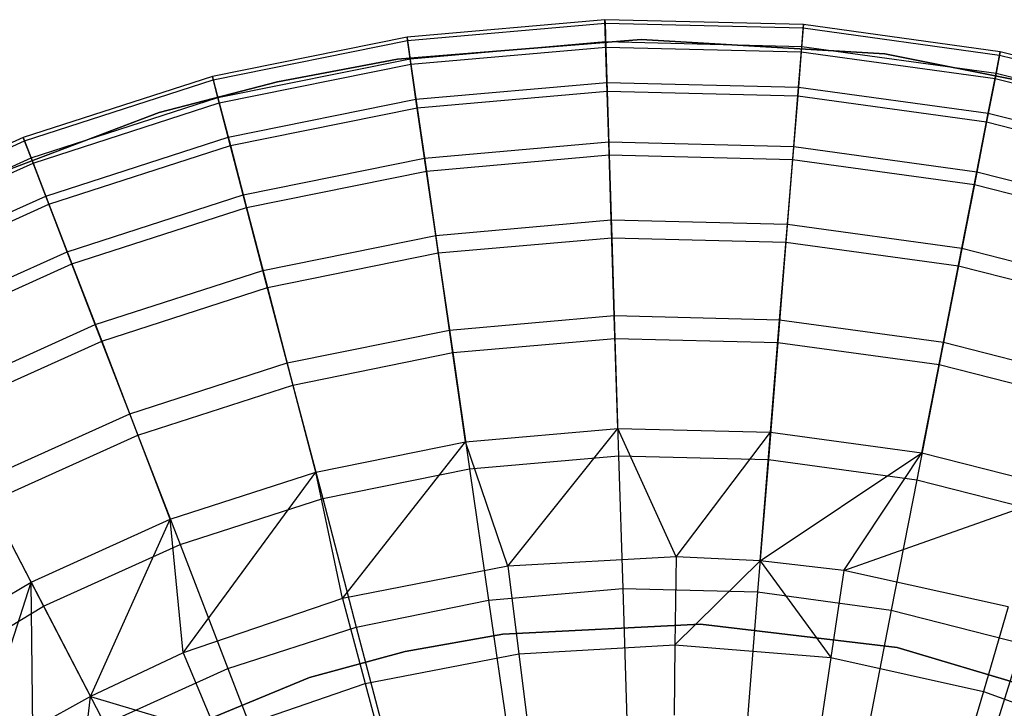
# Model space of a CAD drawing. Extents: x -22.9 to 23, y 4.7 to 50.6.
# Tile 57 of 95: x -1.1 to 0.6, y 29.5 to 30.7. Entities that reach past the tile are written whole.
import ezdxf

# ---------------------------------------------------------------- set-up
doc = ezdxf.new("R2010")
doc.units = 0
doc.header["$LTSCALE"] = 2.54
doc.layers.get('0').update_dxf_attribs({"linetype": 'CONTINUOUS'})

# ---------------------------------------------------------------- blocks, each defined once
blk = doc.blocks.new('HOTEL-MOOD-11783-11791_STL')
at = {"color": 0}
for p, q in [((-0.0724, 30.7089, 21.2717), (-0.4114, 30.6792, 21.2717)), ((-0.0724, 30.7089, 21.2717), (-0.4114, 30.6792, 21.2717)), ((-0.4106, 30.6734, 20.9517), (-0.0722, 30.7032, 20.9517)), ((-0.4106, 30.6734, 20.9517), (-0.0722, 30.7032, 20.9517)), ((-0.0712, 30.6716, 21.6559), (-0.0724, 30.7089, 21.2717)), ((0.2679, 30.7006, 21.2717), (-0.0724, 30.7089, 21.2717)), ((-0.0712, 30.6716, 21.6559), (-0.0724, 30.7089, 21.2717)), ((-0.0724, 30.7089, 21.2717), (-0.0722, 30.7032, 20.9517)), ((0.2679, 30.7006, 21.2717), (-0.0724, 30.7089, 21.2717)), ((-0.0724, 30.7089, 21.2717), (-0.0722, 30.7032, 20.9517)), ((-0.0722, 30.7032, 20.9517), (-0.0709, 30.6622, 20.6343)), ((-0.0722, 30.7032, 20.9517), (0.2674, 30.6948, 20.9517)), ((-0.0722, 30.7032, 20.9517), (-0.0709, 30.6622, 20.6343)), ((-0.0722, 30.7032, 20.9517), (0.2674, 30.6948, 20.9517)), ((0.2674, 30.6948, 20.9517), (0.2641, 30.654, 20.6343)), ((0.2674, 30.6948, 20.9517), (0.2641, 30.654, 20.6343)), ((0.2649, 30.6633, 21.6559), (0.2679, 30.7006, 21.2717)), ((0.2649, 30.6633, 21.6559), (0.2679, 30.7006, 21.2717)), ((0.2679, 30.7006, 21.2717), (0.2674, 30.6948, 20.9517)), ((0.2679, 30.7006, 21.2717), (0.2674, 30.6948, 20.9517)), ((0.2674, 30.6948, 20.9517), (0.6039, 30.6485, 20.9517)), ((0.2674, 30.6948, 20.9517), (0.6039, 30.6485, 20.9517)), ((0.605, 30.6541, 21.2717), (0.2679, 30.7006, 21.2717)), ((0.605, 30.6541, 21.2717), (0.2679, 30.7006, 21.2717)), ((-0.4114, 30.6792, 21.2717), (-0.745, 30.6116, 21.2717)), ((-0.4114, 30.6792, 21.2717), (-0.745, 30.6116, 21.2717)), ((-0.7435, 30.606, 20.9517), (-0.4106, 30.6734, 20.9517)), ((-0.7435, 30.606, 20.9517), (-0.4106, 30.6734, 20.9517)), ((-0.0104, 30.6753, 28.9161), (-0.4276, 30.6414, 28.9161)), ((-0.4276, 30.6414, 28.7961), (-0.0104, 30.6753, 28.7961)), ((-0.0104, 30.6753, 28.9161), (-0.4276, 30.6414, 28.9161)), ((-0.4276, 30.6414, 28.7961), (-0.0104, 30.6753, 28.7961)), ((-0.4061, 30.6422, 21.6559), (-0.4114, 30.6792, 21.2717)), ((-0.4061, 30.6422, 21.6559), (-0.4114, 30.6792, 21.2717)), ((-0.4114, 30.6792, 21.2717), (-0.4106, 30.6734, 20.9517)), ((-0.4114, 30.6792, 21.2717), (-0.4106, 30.6734, 20.9517)), ((-0.4106, 30.6734, 20.9517), (-0.4047, 30.6329, 20.6343)), ((-0.4106, 30.6734, 20.9517), (-0.4047, 30.6329, 20.6343)), ((-0.4061, 30.6422, 21.6559), (-0.0712, 30.6716, 21.6559)), ((-0.4061, 30.6422, 21.6559), (-0.0712, 30.6716, 21.6559)), ((-0.0712, 30.6716, 21.6559), (0.2649, 30.6633, 21.6559)), ((-0.069, 30.6017, 22.0355), (-0.0712, 30.6716, 21.6559)), ((-0.0712, 30.6716, 21.6559), (0.2649, 30.6633, 21.6559)), ((-0.069, 30.6017, 22.0355), (-0.0712, 30.6716, 21.6559)), ((0.4074, 30.6507, 28.9161), (-0.0104, 30.6753, 28.9161)), ((-0.0104, 30.6753, 28.7961), (0.4074, 30.6507, 28.7961)), ((-0.0104, 30.6753, 28.9161), (-0.0104, 30.6753, 28.7961)), ((0.4074, 30.6507, 28.9161), (-0.0104, 30.6753, 28.9161)), ((-0.0104, 30.6753, 28.7961), (0.4074, 30.6507, 28.7961)), ((-0.0104, 30.6753, 28.9161), (-0.0104, 30.6753, 28.7961)), ((-0.4047, 30.6329, 20.6343), (-0.0709, 30.6622, 20.6343)), ((-0.4047, 30.6329, 20.6343), (-0.0709, 30.6622, 20.6343)), ((-0.0709, 30.6622, 20.6343), (-0.0685, 30.5867, 20.3233)), ((-0.0709, 30.6622, 20.6343), (0.2641, 30.654, 20.6343)), ((-0.0709, 30.6622, 20.6343), (-0.0685, 30.5867, 20.3233)), ((-0.0709, 30.6622, 20.6343), (0.2641, 30.654, 20.6343)), ((0.2641, 30.654, 20.6343), (0.258, 30.5786, 20.3233)), ((0.2641, 30.654, 20.6343), (0.258, 30.5786, 20.3233)), ((0.2592, 30.5936, 22.0355), (0.2649, 30.6633, 21.6559)), ((0.2592, 30.5936, 22.0355), (0.2649, 30.6633, 21.6559)), ((0.2641, 30.654, 20.6343), (0.5961, 30.6083, 20.6343)), ((0.2641, 30.654, 20.6343), (0.5961, 30.6083, 20.6343)), ((0.2649, 30.6633, 21.6559), (0.5979, 30.6175, 21.6559)), ((0.2649, 30.6633, 21.6559), (0.5979, 30.6175, 21.6559)), ((0.5979, 30.6175, 21.6559), (0.605, 30.6541, 21.2717)), ((0.5979, 30.6175, 21.6559), (0.605, 30.6541, 21.2717)), ((0.605, 30.6541, 21.2717), (0.6039, 30.6485, 20.9517)), ((0.605, 30.6541, 21.2717), (0.6039, 30.6485, 20.9517)), ((0.9349, 30.5703, 21.2717), (0.605, 30.6541, 21.2717)), ((0.9349, 30.5703, 21.2717), (0.605, 30.6541, 21.2717)), ((-0.7355, 30.5755, 21.6559), (-0.4061, 30.6422, 21.6559)), ((-0.7355, 30.5755, 21.6559), (-0.4061, 30.6422, 21.6559)), ((-0.4276, 30.6414, 28.9161), (-0.6333, 30.6027, 28.9161)), ((-0.6333, 30.6027, 28.7961), (-0.4276, 30.6414, 28.7961)), ((-0.4276, 30.6414, 28.9161), (-0.6333, 30.6027, 28.9161)), ((-0.6333, 30.6027, 28.7961), (-0.4276, 30.6414, 28.7961)), ((-0.4276, 30.6414, 28.9161), (-0.4276, 30.6414, 28.7961)), ((-0.4276, 30.6414, 28.9161), (-0.4276, 30.6414, 28.7961)), ((-0.3961, 30.5729, 22.0355), (-0.4061, 30.6422, 21.6559)), ((-0.3961, 30.5729, 22.0355), (-0.4061, 30.6422, 21.6559)), ((0.8178, 30.5683, 28.9161), (0.4074, 30.6507, 28.9161)), ((0.4074, 30.6507, 28.7961), (0.8178, 30.5683, 28.7961)), ((0.4074, 30.6507, 28.9161), (0.4074, 30.6507, 28.7961)), ((0.8178, 30.5683, 28.9161), (0.4074, 30.6507, 28.9161)), ((0.4074, 30.6507, 28.7961), (0.8178, 30.5683, 28.7961)), ((0.4074, 30.6507, 28.9161), (0.4074, 30.6507, 28.7961)), ((0.6039, 30.6485, 20.9517), (0.5961, 30.6083, 20.6343)), ((0.6039, 30.6485, 20.9517), (0.5961, 30.6083, 20.6343)), ((0.6039, 30.6485, 20.9517), (0.9331, 30.5648, 20.9517)), ((0.6039, 30.6485, 20.9517), (0.9331, 30.5648, 20.9517)), ((-0.7332, 30.5664, 20.6343), (-0.4047, 30.6329, 20.6343)), ((-0.7332, 30.5664, 20.6343), (-0.4047, 30.6329, 20.6343)), ((-0.4047, 30.6329, 20.6343), (-0.3939, 30.5581, 20.3233)), ((-0.4047, 30.6329, 20.6343), (-0.3939, 30.5581, 20.3233)), ((-0.745, 30.6116, 21.2717), (-1.0689, 30.5071, 21.2717)), ((-0.745, 30.6116, 21.2717), (-1.0689, 30.5071, 21.2717)), ((-1.0668, 30.5017, 20.9517), (-0.7435, 30.606, 20.9517)), ((-1.0668, 30.5017, 20.9517), (-0.7435, 30.606, 20.9517)), ((-0.6333, 30.6027, 28.9161), (-0.8359, 30.5498, 28.9161)), ((-0.8359, 30.5498, 28.7961), (-0.6333, 30.6027, 28.7961)), ((-0.8359, 30.5498, 28.7961), (-0.6333, 30.6027, 28.7961)), ((-0.6333, 30.6027, 28.9161), (-0.8359, 30.5498, 28.9161)), ((-0.7355, 30.5755, 21.6559), (-0.745, 30.6116, 21.2717)), ((-0.7355, 30.5755, 21.6559), (-0.745, 30.6116, 21.2717)), ((-0.745, 30.6116, 21.2717), (-0.7435, 30.606, 20.9517)), ((-0.745, 30.6116, 21.2717), (-0.7435, 30.606, 20.9517)), ((-0.7435, 30.606, 20.9517), (-0.7332, 30.5664, 20.6343)), ((-0.7435, 30.606, 20.9517), (-0.7332, 30.5664, 20.6343)), ((-0.6333, 30.6027, 28.9161), (-0.6333, 30.6027, 28.7961)), ((-0.6333, 30.6027, 28.9161), (-0.6333, 30.6027, 28.7961)), ((-0.3961, 30.5729, 22.0355), (-0.069, 30.6017, 22.0355)), ((-0.3961, 30.5729, 22.0355), (-0.069, 30.6017, 22.0355)), ((-0.069, 30.6017, 22.0355), (0.2592, 30.5936, 22.0355)), ((-0.0658, 30.4996, 22.4078), (-0.069, 30.6017, 22.0355)), ((-0.069, 30.6017, 22.0355), (0.2592, 30.5936, 22.0355)), ((-0.0658, 30.4996, 22.4078), (-0.069, 30.6017, 22.0355)), ((0.5961, 30.6083, 20.6343), (0.5816, 30.5341, 20.3233)), ((0.5961, 30.6083, 20.6343), (0.5816, 30.5341, 20.3233)), ((0.5845, 30.5488, 22.0355), (0.5979, 30.6175, 21.6559)), ((0.5845, 30.5488, 22.0355), (0.5979, 30.6175, 21.6559)), ((0.5961, 30.6083, 20.6343), (0.9208, 30.5257, 20.6343)), ((0.5961, 30.6083, 20.6343), (0.9208, 30.5257, 20.6343)), ((0.5979, 30.6175, 21.6559), (0.9237, 30.5347, 21.6559)), ((0.5979, 30.6175, 21.6559), (0.9237, 30.5347, 21.6559)), ((-0.3939, 30.5581, 20.3233), (-0.0685, 30.5867, 20.3233)), ((-0.3939, 30.5581, 20.3233), (-0.0685, 30.5867, 20.3233)), ((-0.0685, 30.5867, 20.3233), (-0.0651, 30.4774, 20.0225)), ((-0.0685, 30.5867, 20.3233), (0.258, 30.5786, 20.3233)), ((-0.0685, 30.5867, 20.3233), (-0.0651, 30.4774, 20.0225)), ((-0.0685, 30.5867, 20.3233), (0.258, 30.5786, 20.3233)), ((0.251, 30.4918, 22.4078), (0.2592, 30.5936, 22.0355)), ((0.251, 30.4918, 22.4078), (0.2592, 30.5936, 22.0355)), ((0.2592, 30.5936, 22.0355), (0.5845, 30.5488, 22.0355)), ((0.2592, 30.5936, 22.0355), (0.5845, 30.5488, 22.0355)), ((-1.0555, 30.4723, 21.6559), (-0.7355, 30.5755, 21.6559)), ((-1.0555, 30.4723, 21.6559), (-0.7355, 30.5755, 21.6559)), ((-0.7178, 30.5078, 22.0355), (-0.7355, 30.5755, 21.6559)), ((-0.7178, 30.5078, 22.0355), (-0.7355, 30.5755, 21.6559)), ((-0.7178, 30.5078, 22.0355), (-0.3961, 30.5729, 22.0355)), ((-0.7178, 30.5078, 22.0355), (-0.3961, 30.5729, 22.0355)), ((-0.3814, 30.4719, 22.4078), (-0.3961, 30.5729, 22.0355)), ((-0.3814, 30.4719, 22.4078), (-0.3961, 30.5729, 22.0355)), ((0.258, 30.5786, 20.3233), (0.2492, 30.4696, 20.0225)), ((0.258, 30.5786, 20.3233), (0.2492, 30.4696, 20.0225)), ((0.258, 30.5786, 20.3233), (0.5816, 30.5341, 20.3233)), ((0.258, 30.5786, 20.3233), (0.5816, 30.5341, 20.3233)), ((-1.0521, 30.4635, 20.6343), (-0.7332, 30.5664, 20.6343)), ((-1.0521, 30.4635, 20.6343), (-0.7332, 30.5664, 20.6343)), ((-0.7332, 30.5664, 20.6343), (-0.714, 30.4933, 20.3233)), ((-0.7332, 30.5664, 20.6343), (-0.714, 30.4933, 20.3233)), ((-0.714, 30.4933, 20.3233), (-0.3939, 30.5581, 20.3233)), ((-0.714, 30.4933, 20.3233), (-0.3939, 30.5581, 20.3233)), ((-0.3939, 30.5581, 20.3233), (-0.3782, 30.4499, 20.0225)), ((-0.3939, 30.5581, 20.3233), (-0.3782, 30.4499, 20.0225)), ((-0.8359, 30.5498, 28.9161), (-1.2276, 30.4023, 28.9161)), ((-1.2276, 30.4023, 28.7961), (-0.8359, 30.5498, 28.7961)), ((-0.8359, 30.5498, 28.9161), (-1.2276, 30.4023, 28.9161)), ((-1.2276, 30.4023, 28.7961), (-0.8359, 30.5498, 28.7961)), ((-0.8359, 30.5498, 28.9161), (-0.8359, 30.5498, 28.7961)), ((-0.8359, 30.5498, 28.9161), (-0.8359, 30.5498, 28.7961)), ((0.5816, 30.5341, 20.3233), (0.5606, 30.4268, 20.0225)), ((0.5816, 30.5341, 20.3233), (0.5606, 30.4268, 20.0225)), ((0.5649, 30.4486, 22.4078), (0.5845, 30.5488, 22.0355)), ((0.5649, 30.4486, 22.4078), (0.5845, 30.5488, 22.0355)), ((0.5816, 30.5341, 20.3233), (0.8981, 30.4536, 20.3233)), ((0.5816, 30.5341, 20.3233), (0.8981, 30.4536, 20.3233)), ((0.5845, 30.5488, 22.0355), (0.9026, 30.4679, 22.0355)), ((0.5845, 30.5488, 22.0355), (0.9026, 30.4679, 22.0355)), ((-1.0689, 30.5071, 21.2717), (-1.3791, 30.3671, 21.2717)), ((-1.0689, 30.5071, 21.2717), (-1.3791, 30.3671, 21.2717)), ((-1.3764, 30.3619, 20.9517), (-1.0668, 30.5017, 20.9517)), ((-1.3764, 30.3619, 20.9517), (-1.0668, 30.5017, 20.9517)), ((-1.0555, 30.4723, 21.6559), (-1.0689, 30.5071, 21.2717)), ((-1.0555, 30.4723, 21.6559), (-1.0689, 30.5071, 21.2717)), ((-1.0689, 30.5071, 21.2717), (-1.0668, 30.5017, 20.9517)), ((-1.0689, 30.5071, 21.2717), (-1.0668, 30.5017, 20.9517)), ((-1.0668, 30.5017, 20.9517), (-1.0521, 30.4635, 20.6343)), ((-1.0668, 30.5017, 20.9517), (-1.0521, 30.4635, 20.6343)), ((-1.0303, 30.407, 22.0355), (-0.7178, 30.5078, 22.0355)), ((-1.0303, 30.407, 22.0355), (-0.7178, 30.5078, 22.0355)), ((-0.692, 30.409, 22.4078), (-0.7178, 30.5078, 22.0355)), ((-0.692, 30.409, 22.4078), (-0.7178, 30.5078, 22.0355)), ((-1.0249, 30.393, 20.3233), (-0.714, 30.4933, 20.3233)), ((-1.0249, 30.393, 20.3233), (-0.714, 30.4933, 20.3233)), ((-0.714, 30.4933, 20.3233), (-0.6864, 30.3875, 20.0225)), ((-0.714, 30.4933, 20.3233), (-0.6864, 30.3875, 20.0225)), ((-0.3814, 30.4719, 22.4078), (-0.0658, 30.4996, 22.4078)), ((-0.3814, 30.4719, 22.4078), (-0.0658, 30.4996, 22.4078)), ((-0.0658, 30.4996, 22.4078), (0.251, 30.4918, 22.4078)), ((-0.0616, 30.3661, 22.77), (-0.0658, 30.4996, 22.4078)), ((-0.0658, 30.4996, 22.4078), (0.251, 30.4918, 22.4078)), ((-0.0616, 30.3661, 22.77), (-0.0658, 30.4996, 22.4078)), ((0.2402, 30.3587, 22.77), (0.251, 30.4918, 22.4078)), ((0.2402, 30.3587, 22.77), (0.251, 30.4918, 22.4078)), ((0.251, 30.4918, 22.4078), (0.5649, 30.4486, 22.4078)), ((0.251, 30.4918, 22.4078), (0.5649, 30.4486, 22.4078)), ((-1.3618, 30.3339, 21.6559), (-1.0555, 30.4723, 21.6559)), ((-1.3618, 30.3339, 21.6559), (-1.0555, 30.4723, 21.6559)), ((-1.0303, 30.407, 22.0355), (-1.0555, 30.4723, 21.6559)), ((-1.0303, 30.407, 22.0355), (-1.0555, 30.4723, 21.6559)), ((-0.692, 30.409, 22.4078), (-0.3814, 30.4719, 22.4078)), ((-0.692, 30.409, 22.4078), (-0.3814, 30.4719, 22.4078)), ((-0.3623, 30.3397, 22.77), (-0.3814, 30.4719, 22.4078)), ((-0.3623, 30.3397, 22.77), (-0.3814, 30.4719, 22.4078)), ((-0.3782, 30.4499, 20.0225), (-0.0651, 30.4774, 20.0225)), ((-0.3782, 30.4499, 20.0225), (-0.0651, 30.4774, 20.0225)), ((-0.0651, 30.4774, 20.0225), (-0.0606, 30.3357, 19.7355)), ((-0.0651, 30.4774, 20.0225), (0.2492, 30.4696, 20.0225)), ((-0.0651, 30.4774, 20.0225), (-0.0606, 30.3357, 19.7355)), ((-0.0651, 30.4774, 20.0225), (0.2492, 30.4696, 20.0225)), ((0.2492, 30.4696, 20.0225), (0.2378, 30.3283, 19.7355)), ((0.2492, 30.4696, 20.0225), (0.2378, 30.3283, 19.7355)), ((0.2492, 30.4696, 20.0225), (0.5606, 30.4268, 20.0225)), ((0.2492, 30.4696, 20.0225), (0.5606, 30.4268, 20.0225)), ((-1.3575, 30.3256, 20.6343), (-1.0521, 30.4635, 20.6343)), ((-1.3575, 30.3256, 20.6343), (-1.0521, 30.4635, 20.6343)), ((-1.0521, 30.4635, 20.6343), (-1.0249, 30.393, 20.3233)), ((-1.0521, 30.4635, 20.6343), (-1.0249, 30.393, 20.3233)), ((-0.6864, 30.3875, 20.0225), (-0.3782, 30.4499, 20.0225)), ((-0.6864, 30.3875, 20.0225), (-0.3782, 30.4499, 20.0225)), ((-0.3782, 30.4499, 20.0225), (-0.3579, 30.3096, 19.7355)), ((-0.3782, 30.4499, 20.0225), (-0.3579, 30.3096, 19.7355)), ((0.5393, 30.3175, 22.77), (0.5649, 30.4486, 22.4078)), ((0.5393, 30.3175, 22.77), (0.5649, 30.4486, 22.4078)), ((0.5649, 30.4486, 22.4078), (0.872, 30.3705, 22.4078)), ((0.5649, 30.4486, 22.4078), (0.872, 30.3705, 22.4078)), ((0.5606, 30.4268, 20.0225), (0.5334, 30.2876, 19.7355)), ((0.5606, 30.4268, 20.0225), (0.5334, 30.2876, 19.7355)), ((0.5606, 30.4268, 20.0225), (0.8653, 30.3493, 20.0225)), ((0.5606, 30.4268, 20.0225), (0.8653, 30.3493, 20.0225)), ((-1.3295, 30.2719, 22.0355), (-1.0303, 30.407, 22.0355)), ((-1.3295, 30.2719, 22.0355), (-1.0303, 30.407, 22.0355)), ((-0.9935, 30.3117, 22.4078), (-1.0303, 30.407, 22.0355)), ((-0.9935, 30.3117, 22.4078), (-1.0303, 30.407, 22.0355)), ((-0.9935, 30.3117, 22.4078), (-0.692, 30.409, 22.4078)), ((-0.9935, 30.3117, 22.4078), (-0.692, 30.409, 22.4078)), ((-0.6582, 30.2798, 22.77), (-0.692, 30.409, 22.4078)), ((-0.6582, 30.2798, 22.77), (-0.692, 30.409, 22.4078)), ((-1.3226, 30.2586, 20.3233), (-1.0249, 30.393, 20.3233)), ((-1.3226, 30.2586, 20.3233), (-1.0249, 30.393, 20.3233)), ((-1.0249, 30.393, 20.3233), (-0.9856, 30.291, 20.0225)), ((-1.0249, 30.393, 20.3233), (-0.9856, 30.291, 20.0225)), ((-0.9856, 30.291, 20.0225), (-0.6864, 30.3875, 20.0225)), ((-0.9856, 30.291, 20.0225), (-0.6864, 30.3875, 20.0225)), ((-0.6864, 30.3875, 20.0225), (-0.6505, 30.2503, 19.7355)), ((-0.6864, 30.3875, 20.0225), (-0.6505, 30.2503, 19.7355)), ((-0.3623, 30.3397, 22.77), (-0.0616, 30.3661, 22.77)), ((-0.3623, 30.3397, 22.77), (-0.0616, 30.3661, 22.77)), ((-0.0616, 30.3661, 22.77), (0.2402, 30.3587, 22.77)), ((-0.0564, 30.2023, 23.1195), (-0.0616, 30.3661, 22.77)), ((-0.0616, 30.3661, 22.77), (0.2402, 30.3587, 22.77)), ((-0.0564, 30.2023, 23.1195), (-0.0616, 30.3661, 22.77)), ((0.227, 30.1953, 23.1195), (0.2402, 30.3587, 22.77)), ((0.227, 30.1953, 23.1195), (0.2402, 30.3587, 22.77)), ((0.2402, 30.3587, 22.77), (0.5393, 30.3175, 22.77)), ((0.2402, 30.3587, 22.77), (0.5393, 30.3175, 22.77)), ((-0.6582, 30.2798, 22.77), (-0.3623, 30.3397, 22.77)), ((-0.6582, 30.2798, 22.77), (-0.3623, 30.3397, 22.77)), ((-0.3388, 30.1775, 23.1195), (-0.3623, 30.3397, 22.77)), ((-0.3388, 30.1775, 23.1195), (-0.3623, 30.3397, 22.77)), ((-0.3579, 30.3096, 19.7355), (-0.0606, 30.3357, 19.7355)), ((-0.3579, 30.3096, 19.7355), (-0.0606, 30.3357, 19.7355)), ((-0.0606, 30.3357, 19.7355), (-0.0552, 30.1633, 19.4659)), ((-0.0606, 30.3357, 19.7355), (0.2378, 30.3283, 19.7355)), ((-0.0606, 30.3357, 19.7355), (-0.0552, 30.1633, 19.4659)), ((-0.0606, 30.3357, 19.7355), (0.2378, 30.3283, 19.7355)), ((0.2378, 30.3283, 19.7355), (0.2239, 30.1564, 19.4659)), ((0.2378, 30.3283, 19.7355), (0.2239, 30.1564, 19.4659)), ((0.2378, 30.3283, 19.7355), (0.5334, 30.2876, 19.7355)), ((0.2378, 30.3283, 19.7355), (0.5334, 30.2876, 19.7355)), ((0.5079, 30.1567, 23.1195), (0.5393, 30.3175, 22.77)), ((0.5079, 30.1567, 23.1195), (0.5393, 30.3175, 22.77)), ((0.5393, 30.3175, 22.77), (0.8319, 30.2432, 22.77)), ((0.5393, 30.3175, 22.77), (0.8319, 30.2432, 22.77)), ((-1.2823, 30.1813, 22.4078), (-0.9935, 30.3117, 22.4078)), ((-1.2823, 30.1813, 22.4078), (-0.9935, 30.3117, 22.4078)), ((-0.9455, 30.1872, 22.77), (-0.9935, 30.3117, 22.4078)), ((-0.9455, 30.1872, 22.77), (-0.9935, 30.3117, 22.4078)), ((-0.6505, 30.2503, 19.7355), (-0.3579, 30.3096, 19.7355)), ((-0.6505, 30.2503, 19.7355), (-0.3579, 30.3096, 19.7355)), ((-0.3579, 30.3096, 19.7355), (-0.3332, 30.1389, 19.4659)), ((-0.3579, 30.3096, 19.7355), (-0.3332, 30.1389, 19.4659)), ((-1.2721, 30.1616, 20.0225), (-0.9856, 30.291, 20.0225)), ((-1.2721, 30.1616, 20.0225), (-0.9856, 30.291, 20.0225)), ((-0.9856, 30.291, 20.0225), (-0.9345, 30.1587, 19.7355)), ((-0.9856, 30.291, 20.0225), (-0.9345, 30.1587, 19.7355)), ((0.5334, 30.2876, 19.7355), (0.5004, 30.1184, 19.4659)), ((0.5334, 30.2876, 19.7355), (0.5004, 30.1184, 19.4659)), ((0.5334, 30.2876, 19.7355), (0.8227, 30.2141, 19.7355)), ((0.5334, 30.2876, 19.7355), (0.8227, 30.2141, 19.7355)), ((-0.9455, 30.1872, 22.77), (-0.6582, 30.2798, 22.77)), ((-0.9455, 30.1872, 22.77), (-0.6582, 30.2798, 22.77)), ((-0.6167, 30.1212, 23.1195), (-0.6582, 30.2798, 22.77)), ((-0.6167, 30.1212, 23.1195), (-0.6582, 30.2798, 22.77)), ((-0.9345, 30.1587, 19.7355), (-0.6505, 30.2503, 19.7355)), ((-0.9345, 30.1587, 19.7355), (-0.6505, 30.2503, 19.7355)), ((-0.6505, 30.2503, 19.7355), (-0.6068, 30.0835, 19.4659)), ((-0.6505, 30.2503, 19.7355), (-0.6068, 30.0835, 19.4659)), ((-0.3388, 30.1775, 23.1195), (-0.0564, 30.2023, 23.1195)), ((-0.3388, 30.1775, 23.1195), (-0.0564, 30.2023, 23.1195)), ((-0.0564, 30.2023, 23.1195), (0.227, 30.1953, 23.1195)), ((-0.0503, 30.0092, 23.4537), (-0.0564, 30.2023, 23.1195)), ((-0.0564, 30.2023, 23.1195), (0.227, 30.1953, 23.1195)), ((-0.0503, 30.0092, 23.4537), (-0.0564, 30.2023, 23.1195)), ((-1.2206, 30.0629, 22.77), (-0.9455, 30.1872, 22.77)), ((-1.2206, 30.0629, 22.77), (-0.9455, 30.1872, 22.77)), ((-0.8865, 30.0342, 23.1195), (-0.9455, 30.1872, 22.77)), ((-0.8865, 30.0342, 23.1195), (-0.9455, 30.1872, 22.77)), ((0.2114, 30.0028, 23.4537), (0.227, 30.1953, 23.1195)), ((0.2114, 30.0028, 23.4537), (0.227, 30.1953, 23.1195)), ((0.227, 30.1953, 23.1195), (0.5079, 30.1567, 23.1195)), ((0.227, 30.1953, 23.1195), (0.5079, 30.1567, 23.1195)), ((-0.6167, 30.1212, 23.1195), (-0.3388, 30.1775, 23.1195)), ((-0.6167, 30.1212, 23.1195), (-0.3388, 30.1775, 23.1195)), ((-0.3112, 29.9863, 23.4537), (-0.3388, 30.1775, 23.1195)), ((-0.3112, 29.9863, 23.4537), (-0.3388, 30.1775, 23.1195)), ((-0.3332, 30.1389, 19.4659), (-0.0552, 30.1633, 19.4659)), ((-0.3332, 30.1389, 19.4659), (-0.0552, 30.1633, 19.4659)), ((-0.0552, 30.1633, 19.4659), (-0.0489, 29.9624, 19.2169)), ((-0.0552, 30.1633, 19.4659), (0.2239, 30.1564, 19.4659)), ((-0.0552, 30.1633, 19.4659), (-0.0489, 29.9624, 19.2169)), ((-0.0552, 30.1633, 19.4659), (0.2239, 30.1564, 19.4659)), ((-1.2066, 30.0359, 19.7355), (-0.9345, 30.1587, 19.7355)), ((-1.2066, 30.0359, 19.7355), (-0.9345, 30.1587, 19.7355)), ((-0.9345, 30.1587, 19.7355), (-0.8725, 29.9978, 19.4659)), ((-0.9345, 30.1587, 19.7355), (-0.8725, 29.9978, 19.4659)), ((0.2239, 30.1564, 19.4659), (0.2076, 29.956, 19.2169)), ((0.2239, 30.1564, 19.4659), (0.2076, 29.956, 19.2169)), ((0.2239, 30.1564, 19.4659), (0.5004, 30.1184, 19.4659)), ((0.2239, 30.1564, 19.4659), (0.5004, 30.1184, 19.4659)), ((0.4708, 29.9671, 23.4537), (0.5079, 30.1567, 23.1195)), ((0.4708, 29.9671, 23.4537), (0.5079, 30.1567, 23.1195)), ((0.5079, 30.1567, 23.1195), (0.7826, 30.0868, 23.1195)), ((0.5079, 30.1567, 23.1195), (0.7826, 30.0868, 23.1195)), ((-0.6068, 30.0835, 19.4659), (-0.3332, 30.1389, 19.4659)), ((-0.6068, 30.0835, 19.4659), (-0.3332, 30.1389, 19.4659)), ((-0.3332, 30.1389, 19.4659), (-0.3045, 29.9399, 19.2169)), ((-0.3332, 30.1389, 19.4659), (-0.3045, 29.9399, 19.2169)), ((-0.8865, 30.0342, 23.1195), (-0.6167, 30.1212, 23.1195)), ((-0.8865, 30.0342, 23.1195), (-0.6167, 30.1212, 23.1195)), ((-0.5678, 29.9344, 23.4537), (-0.6167, 30.1212, 23.1195)), ((-0.5678, 29.9344, 23.4537), (-0.6167, 30.1212, 23.1195)), ((0.5004, 30.1184, 19.4659), (0.4618, 29.921, 19.2169)), ((0.5004, 30.1184, 19.4659), (0.4618, 29.921, 19.2169)), ((0.5004, 30.1184, 19.4659), (0.7709, 30.0496, 19.4659)), ((0.5004, 30.1184, 19.4659), (0.7709, 30.0496, 19.4659)), ((-0.8725, 29.9978, 19.4659), (-0.6068, 30.0835, 19.4659)), ((-0.8725, 29.9978, 19.4659), (-0.6068, 30.0835, 19.4659)), ((-0.6068, 30.0835, 19.4659), (-0.5559, 29.889, 19.2169)), ((-0.6068, 30.0835, 19.4659), (-0.5559, 29.889, 19.2169)), ((-1.1449, 29.9175, 23.1195), (-0.8865, 30.0342, 23.1195)), ((-1.1449, 29.9175, 23.1195), (-0.8865, 30.0342, 23.1195)), ((-0.817, 29.854, 23.4537), (-0.8865, 30.0342, 23.1195)), ((-0.817, 29.854, 23.4537), (-0.8865, 30.0342, 23.1195)), ((-1.1269, 29.8829, 19.4659), (-0.8725, 29.9978, 19.4659)), ((-1.1269, 29.8829, 19.4659), (-0.8725, 29.9978, 19.4659)), ((-0.8725, 29.9978, 19.4659), (-0.8001, 29.8102, 19.2169)), ((-0.8725, 29.9978, 19.4659), (-0.8001, 29.8102, 19.2169)), ((-0.3112, 29.9863, 23.4537), (-0.0503, 30.0092, 23.4537)), ((-0.3112, 29.9863, 23.4537), (-0.0503, 30.0092, 23.4537)), ((-0.2387, 29.7731, 23.7702), (-0.0503, 30.0092, 23.4537)), ((-0.2387, 29.7731, 23.7702), (-0.0503, 30.0092, 23.4537)), ((-0.0503, 30.0092, 23.4537), (0.2114, 30.0028, 23.4537)), ((0.0494, 29.7893, 23.7702), (-0.0503, 30.0092, 23.4537)), ((0.0494, 29.7893, 23.7702), (-0.0503, 30.0092, 23.4537)), ((-0.0503, 30.0092, 23.4537), (0.2114, 30.0028, 23.4537)), ((0.0494, 29.7893, 23.7702), (0.2114, 30.0028, 23.4537)), ((0.0494, 29.7893, 23.7702), (0.2114, 30.0028, 23.4537)), ((0.1936, 29.7825, 23.7702), (0.2114, 30.0028, 23.4537)), ((0.1936, 29.7825, 23.7702), (0.2114, 30.0028, 23.4537)), ((0.2114, 30.0028, 23.4537), (0.4708, 29.9671, 23.4537)), ((0.2114, 30.0028, 23.4537), (0.4708, 29.9671, 23.4537)), ((-0.5678, 29.9344, 23.4537), (-0.3112, 29.9863, 23.4537)), ((-0.5678, 29.9344, 23.4537), (-0.3112, 29.9863, 23.4537)), ((-0.5218, 29.7179, 23.7702), (-0.3112, 29.9863, 23.4537)), ((-0.5218, 29.7179, 23.7702), (-0.3112, 29.9863, 23.4537)), ((-0.2387, 29.7731, 23.7702), (-0.3112, 29.9863, 23.4537)), ((-0.2387, 29.7731, 23.7702), (-0.3112, 29.9863, 23.4537)), ((-0.3045, 29.9399, 19.2169), (-0.0489, 29.9624, 19.2169)), ((-0.3045, 29.9399, 19.2169), (-0.0489, 29.9624, 19.2169)), ((-0.0489, 29.9624, 19.2169), (-0.0417, 29.7352, 18.9915)), ((-0.0489, 29.9624, 19.2169), (0.2076, 29.956, 19.2169)), ((-0.0489, 29.9624, 19.2169), (-0.0417, 29.7352, 18.9915)), ((-0.0489, 29.9624, 19.2169), (0.2076, 29.956, 19.2169)), ((0.1936, 29.7825, 23.7702), (0.4708, 29.9671, 23.4537)), ((0.1936, 29.7825, 23.7702), (0.4708, 29.9671, 23.4537)), ((0.337, 29.766, 23.7702), (0.4708, 29.9671, 23.4537)), ((0.337, 29.766, 23.7702), (0.4708, 29.9671, 23.4537)), ((0.4708, 29.9671, 23.4537), (0.7246, 29.9026, 23.4537)), ((0.4708, 29.9671, 23.4537), (0.7246, 29.9026, 23.4537)), ((0.2076, 29.956, 19.2169), (0.1893, 29.7295, 18.9915)), ((0.2076, 29.956, 19.2169), (0.1893, 29.7295, 18.9915)), ((0.2076, 29.956, 19.2169), (0.4618, 29.921, 19.2169)), ((0.2076, 29.956, 19.2169), (0.4618, 29.921, 19.2169)), ((-0.817, 29.854, 23.4537), (-0.5678, 29.9344, 23.4537)), ((-0.817, 29.854, 23.4537), (-0.5678, 29.9344, 23.4537)), ((-0.7949, 29.6247, 23.7702), (-0.5678, 29.9344, 23.4537)), ((-0.7949, 29.6247, 23.7702), (-0.5678, 29.9344, 23.4537)), ((-0.5218, 29.7179, 23.7702), (-0.5678, 29.9344, 23.4537)), ((-0.5218, 29.7179, 23.7702), (-0.5678, 29.9344, 23.4537)), ((-0.5559, 29.889, 19.2169), (-0.3045, 29.9399, 19.2169)), ((-0.5559, 29.889, 19.2169), (-0.3045, 29.9399, 19.2169)), ((-0.3045, 29.9399, 19.2169), (-0.2719, 29.715, 18.9915)), ((-0.3045, 29.9399, 19.2169), (-0.2719, 29.715, 18.9915)), ((-1.0556, 29.7462, 23.4537), (-1.1449, 29.9175, 23.1195)), ((-1.0556, 29.7462, 23.4537), (-1.1449, 29.9175, 23.1195)), ((0.4618, 29.921, 19.2169), (0.4183, 29.698, 18.9915)), ((0.4618, 29.921, 19.2169), (0.4183, 29.698, 18.9915)), ((0.4618, 29.921, 19.2169), (0.7105, 29.8578, 19.2169)), ((0.4618, 29.921, 19.2169), (0.7105, 29.8578, 19.2169)), ((0.337, 29.766, 23.7702), (0.7246, 29.9026, 23.4537)), ((0.337, 29.766, 23.7702), (0.7246, 29.9026, 23.4537)), ((-1.1269, 29.8829, 19.4659), (-1.034, 29.7046, 19.2169)), ((-1.1269, 29.8829, 19.4659), (-1.034, 29.7046, 19.2169)), ((-0.8001, 29.8102, 19.2169), (-0.5559, 29.889, 19.2169)), ((-0.8001, 29.8102, 19.2169), (-0.5559, 29.889, 19.2169)), ((-0.5559, 29.889, 19.2169), (-0.4984, 29.6691, 18.9915)), ((-0.5559, 29.889, 19.2169), (-0.4984, 29.6691, 18.9915)), ((-1.0556, 29.7462, 23.4537), (-0.817, 29.854, 23.4537)), ((-1.0556, 29.7462, 23.4537), (-0.817, 29.854, 23.4537)), ((-0.9535, 29.5502, 23.7702), (-0.817, 29.854, 23.4537)), ((-0.9535, 29.5502, 23.7702), (-0.817, 29.854, 23.4537)), ((-0.7949, 29.6247, 23.7702), (-0.817, 29.854, 23.4537)), ((-0.7949, 29.6247, 23.7702), (-0.817, 29.854, 23.4537)), ((-1.034, 29.7046, 19.2169), (-0.8001, 29.8102, 19.2169)), ((-1.034, 29.7046, 19.2169), (-0.8001, 29.8102, 19.2169)), ((-0.8001, 29.8102, 19.2169), (-0.7184, 29.5982, 18.9915)), ((-0.8001, 29.8102, 19.2169), (-0.7184, 29.5982, 18.9915)), ((0.0494, 29.7893, 23.7702), (-0.2387, 29.7731, 23.7702)), ((0.0494, 29.7893, 23.7702), (-0.2387, 29.7731, 23.7702)), ((0.0494, 29.7893, 23.7702), (0.0476, 29.6384, 23.997)), ((0.0494, 29.7893, 23.7702), (0.0476, 29.6384, 23.997)), ((0.0476, 29.6384, 23.997), (0.1936, 29.7825, 23.7702)), ((0.0476, 29.6384, 23.997), (0.1936, 29.7825, 23.7702)), ((0.1936, 29.7825, 23.7702), (0.0494, 29.7893, 23.7702)), ((0.1936, 29.7825, 23.7702), (0.0494, 29.7893, 23.7702)), ((0.337, 29.766, 23.7702), (0.1936, 29.7825, 23.7702)), ((0.1936, 29.7825, 23.7702), (0.3146, 29.6168, 23.997)), ((0.1936, 29.7825, 23.7702), (0.3146, 29.6168, 23.997)), ((0.337, 29.766, 23.7702), (0.1936, 29.7825, 23.7702)), ((-0.2387, 29.7731, 23.7702), (-0.5218, 29.7179, 23.7702)), ((-0.2387, 29.7731, 23.7702), (-0.5218, 29.7179, 23.7702)), ((-0.2387, 29.7731, 23.7702), (-0.22, 29.6234, 23.997)), ((-0.2387, 29.7731, 23.7702), (-0.22, 29.6234, 23.997)), ((0.337, 29.766, 23.7702), (0.3146, 29.6168, 23.997)), ((0.337, 29.766, 23.7702), (0.3146, 29.6168, 23.997)), ((0.6187, 29.7038, 23.7702), (0.337, 29.766, 23.7702)), ((0.6187, 29.7038, 23.7702), (0.337, 29.766, 23.7702)), ((-1.2807, 29.6124, 23.4537), (-1.0556, 29.7462, 23.4537)), ((-1.2807, 29.6124, 23.4537), (-1.0556, 29.7462, 23.4537)), ((-1.1573, 29.4291, 23.7702), (-1.0556, 29.7462, 23.4537)), ((-1.1573, 29.4291, 23.7702), (-1.0556, 29.7462, 23.4537)), ((-1.0556, 29.7462, 23.4537), (-0.9535, 29.5502, 23.7702)), ((-1.0527, 29.4952, 23.7702), (-1.0556, 29.7462, 23.4537)), ((-1.0527, 29.4952, 23.7702), (-1.0556, 29.7462, 23.4537)), ((-1.0556, 29.7462, 23.4537), (-0.9535, 29.5502, 23.7702)), ((-0.2719, 29.715, 18.9915), (-0.0417, 29.7352, 18.9915)), ((-0.2719, 29.715, 18.9915), (-0.0417, 29.7352, 18.9915)), ((-0.0417, 29.7352, 18.9915), (-0.0338, 29.4847, 18.7924)), ((-0.0417, 29.7352, 18.9915), (0.1893, 29.7295, 18.9915)), ((-0.0417, 29.7352, 18.9915), (-0.0338, 29.4847, 18.7924)), ((-0.0417, 29.7352, 18.9915), (0.1893, 29.7295, 18.9915)), ((0.1893, 29.7295, 18.9915), (0.1691, 29.4797, 18.7924)), ((0.1893, 29.7295, 18.9915), (0.1691, 29.4797, 18.7924)), ((0.1893, 29.7295, 18.9915), (0.4183, 29.698, 18.9915)), ((0.1893, 29.7295, 18.9915), (0.4183, 29.698, 18.9915)), ((-0.5218, 29.7179, 23.7702), (-0.7949, 29.6247, 23.7702)), ((-0.5218, 29.7179, 23.7702), (-0.7949, 29.6247, 23.7702)), ((-0.5218, 29.7179, 23.7702), (-0.4829, 29.5722, 23.997)), ((-0.5218, 29.7179, 23.7702), (-0.4829, 29.5722, 23.997)), ((-0.4984, 29.6691, 18.9915), (-0.2719, 29.715, 18.9915)), ((-0.4984, 29.6691, 18.9915), (-0.2719, 29.715, 18.9915)), ((-0.2719, 29.715, 18.9915), (-0.236, 29.467, 18.7924)), ((-0.2719, 29.715, 18.9915), (-0.236, 29.467, 18.7924)), ((-1.2545, 29.5735, 19.2169), (-1.034, 29.7046, 19.2169)), ((-1.2545, 29.5735, 19.2169), (-1.034, 29.7046, 19.2169)), ((-1.034, 29.7046, 19.2169), (-0.929, 29.5031, 18.9915)), ((-1.034, 29.7046, 19.2169), (-0.929, 29.5031, 18.9915)), ((0.4183, 29.698, 18.9915), (0.3702, 29.452, 18.7924)), ((0.4183, 29.698, 18.9915), (0.3702, 29.452, 18.7924)), ((0.4183, 29.698, 18.9915), (0.6422, 29.6411, 18.9915)), ((0.4183, 29.698, 18.9915), (0.6422, 29.6411, 18.9915)), ((0.6187, 29.7038, 23.7702), (0.5762, 29.559, 23.997)), ((0.6187, 29.7038, 23.7702), (0.5762, 29.559, 23.997)), ((-0.2474, 29.6571, 28.9161), (0.0914, 29.6743, 28.9161)), ((0.0914, 29.6743, 28.7961), (-0.2474, 29.6571, 28.7961)), ((0.0914, 29.6743, 28.7961), (-0.2474, 29.6571, 28.7961)), ((-0.2474, 29.6571, 28.9161), (0.0914, 29.6743, 28.9161)), ((0.0914, 29.6743, 28.9161), (0.4282, 29.634, 28.9161)), ((0.4282, 29.634, 28.7961), (0.0914, 29.6743, 28.7961)), ((0.0914, 29.6743, 28.7961), (0.0914, 29.6743, 28.9161)), ((0.0914, 29.6743, 28.7961), (0.0914, 29.6743, 28.9161)), ((0.4282, 29.634, 28.7961), (0.0914, 29.6743, 28.7961)), ((0.0914, 29.6743, 28.9161), (0.4282, 29.634, 28.9161)), ((-0.7184, 29.5982, 18.9915), (-0.4984, 29.6691, 18.9915)), ((-0.7184, 29.5982, 18.9915), (-0.4984, 29.6691, 18.9915)), ((-0.4984, 29.6691, 18.9915), (-0.435, 29.4267, 18.7924)), ((-0.4984, 29.6691, 18.9915), (-0.435, 29.4267, 18.7924)), ((-0.4145, 29.627, 28.9161), (-0.2474, 29.6571, 28.9161)), ((-0.2474, 29.6571, 28.7961), (-0.4145, 29.627, 28.7961)), ((-0.2474, 29.6571, 28.7961), (-0.4145, 29.627, 28.7961)), ((-0.4145, 29.627, 28.9161), (-0.2474, 29.6571, 28.9161)), ((-0.2474, 29.6571, 28.7961), (-0.2474, 29.6571, 28.9161)), ((-0.2474, 29.6571, 28.7961), (-0.2474, 29.6571, 28.9161)), ((0.6422, 29.6411, 18.9915), (0.567, 29.402, 18.7924)), ((0.6422, 29.6411, 18.9915), (0.567, 29.402, 18.7924)), ((-0.7949, 29.6247, 23.7702), (-0.9535, 29.5502, 23.7702)), ((-0.7949, 29.6247, 23.7702), (-0.9535, 29.5502, 23.7702)), ((-0.7949, 29.6247, 23.7702), (-0.7365, 29.4856, 23.997)), ((-0.7949, 29.6247, 23.7702), (-0.7365, 29.4856, 23.997)), ((-0.5784, 29.5828, 28.9161), (-0.4145, 29.627, 28.9161)), ((-0.4145, 29.627, 28.7961), (-0.5784, 29.5828, 28.7961)), ((-0.4145, 29.627, 28.7961), (-0.5784, 29.5828, 28.7961)), ((-0.5784, 29.5828, 28.9161), (-0.4145, 29.627, 28.9161)), ((-0.4829, 29.5722, 23.997), (-0.22, 29.6234, 23.997)), ((-0.4829, 29.5722, 23.997), (-0.22, 29.6234, 23.997)), ((-0.4145, 29.627, 28.7961), (-0.4145, 29.627, 28.9161)), ((-0.4145, 29.627, 28.7961), (-0.4145, 29.627, 28.9161)), ((-0.22, 29.6234, 23.997), (0.0476, 29.6384, 23.997)), ((-0.22, 29.6234, 23.997), (0.0476, 29.6384, 23.997)), ((-0.22, 29.6234, 23.997), (-0.2051, 29.5042, 24.2415)), ((-0.22, 29.6234, 23.997), (-0.2051, 29.5042, 24.2415)), ((0.0476, 29.6384, 23.997), (0.0461, 29.5183, 24.2415)), ((0.0476, 29.6384, 23.997), (0.0461, 29.5183, 24.2415)), ((0.0476, 29.6384, 23.997), (0.3146, 29.6168, 23.997)), ((0.0476, 29.6384, 23.997), (0.3146, 29.6168, 23.997)), ((0.4282, 29.634, 28.9161), (0.7534, 29.5374, 28.9161)), ((0.7534, 29.5374, 28.7961), (0.4282, 29.634, 28.7961)), ((0.4282, 29.634, 28.7961), (0.4282, 29.634, 28.9161)), ((0.4282, 29.634, 28.7961), (0.4282, 29.634, 28.9161)), ((0.7534, 29.5374, 28.7961), (0.4282, 29.634, 28.7961)), ((0.4282, 29.634, 28.9161), (0.7534, 29.5374, 28.9161)), ((0.3146, 29.6168, 23.997), (0.2968, 29.498, 24.2415)), ((0.3146, 29.6168, 23.997), (0.2968, 29.498, 24.2415)), ((0.3146, 29.6168, 23.997), (0.5762, 29.559, 23.997)), ((0.3146, 29.6168, 23.997), (0.5762, 29.559, 23.997)), ((-0.929, 29.5031, 18.9915), (-0.7184, 29.5982, 18.9915)), ((-0.929, 29.5031, 18.9915), (-0.7184, 29.5982, 18.9915)), ((-0.7184, 29.5982, 18.9915), (-0.6282, 29.3644, 18.7924)), ((-0.7184, 29.5982, 18.9915), (-0.6282, 29.3644, 18.7924)), ((-0.8921, 29.4537, 28.9161), (-0.5784, 29.5828, 28.9161)), ((-0.5784, 29.5828, 28.7961), (-0.8921, 29.4537, 28.7961)), ((-0.5784, 29.5828, 28.7961), (-0.8921, 29.4537, 28.7961)), ((-0.8921, 29.4537, 28.9161), (-0.5784, 29.5828, 28.9161)), ((-0.7365, 29.4856, 23.997), (-0.4829, 29.5722, 23.997)), ((-0.7365, 29.4856, 23.997), (-0.4829, 29.5722, 23.997)), ((-0.5784, 29.5828, 28.7961), (-0.5784, 29.5828, 28.9161)), ((-0.5784, 29.5828, 28.7961), (-0.5784, 29.5828, 28.9161)), ((-0.4829, 29.5722, 23.997), (-0.452, 29.4561, 24.2415)), ((-0.4829, 29.5722, 23.997), (-0.452, 29.4561, 24.2415)), ((0.5762, 29.559, 23.997), (0.5424, 29.4438, 24.2415)), ((0.5762, 29.559, 23.997), (0.5424, 29.4438, 24.2415)), ((0.5762, 29.559, 23.997), (0.8276, 29.4662, 23.997)), ((0.5762, 29.559, 23.997), (0.8276, 29.4662, 23.997)), ((-0.9535, 29.5502, 23.7702), (-1.0527, 29.4952, 23.7702)), ((-0.9535, 29.5502, 23.7702), (-1.0527, 29.4952, 23.7702)), ((-0.9759, 29.3653, 23.997), (-0.9535, 29.5502, 23.7702)), ((-0.9759, 29.3653, 23.997), (-0.9535, 29.5502, 23.7702)), ((-0.9535, 29.5502, 23.7702), (-0.7365, 29.4856, 23.997)), ((-0.9535, 29.5502, 23.7702), (-0.7365, 29.4856, 23.997))]:
    blk.add_line(p, q, dxfattribs=at)

msp = doc.modelspace()

# ---------------------------------------------------------------- block references
at = {"color": 0}
msp.add_blockref('HOTEL-MOOD-11783-11791_STL', (0, 0), dxfattribs=at)

doc.saveas('drawing.dxf')
